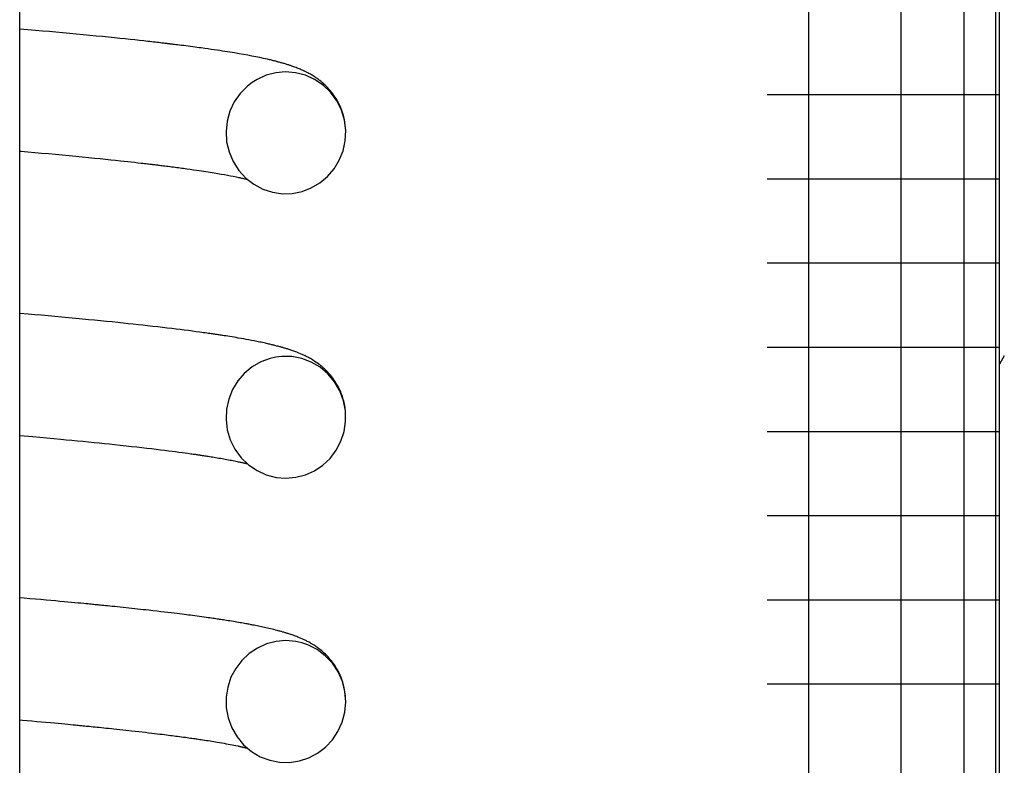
# Model space of a CAD drawing. Extents: x 1529 to 4201, y -422 to 622.
# Tile 103 of 256: x 1997.539 to 1998.186, y 491.107 to 491.597. Entities that reach past the tile are written whole.
import ezdxf

# ---------------------------------------------------------------- set-up
doc = ezdxf.new("R2010")
doc.units = 0
doc.header["$MEASUREMENT"] = 0
doc.layers.add('SPILL-BUCKET', color=1, linetype='CONTINUOUS')

msp = doc.modelspace()

# ---------------------------------------------------------------- linework, layer by layer
at = {"layer": 'SPILL-BUCKET', "color": 7, "linetype": 'Continuous'}
for p, q in [((1998.18263, 490.38561), (1998.18263, 492.65489)), ((1998.18, 492.44825), (1998.18, 490.54125)), ((1998.0571, 492.43063), (1998.0571, 490.54125)), ((1998.11782, 492.43063), (1998.11782, 490.54125)), ((1998.15911, 492.43148), (1998.15911, 490.54125)), ((1997.53857, 490.12048), (1997.53857, 491.63095)), ((1997.54903, 491.59008), (1997.53856, 491.59099)), ((1997.55349, 491.58969), (1997.54903, 491.59008)), ((1997.5579, 491.58929), (1997.55349, 491.58969)), ((1997.56239, 491.58889), (1997.5579, 491.58929)), ((1997.56682, 491.58849), (1997.56239, 491.58889)), ((1997.57132, 491.58807), (1997.56682, 491.58849)), ((1997.57576, 491.58765), (1997.57132, 491.58807)), ((1997.58022, 491.58723), (1997.57576, 491.58765)), ((1997.58462, 491.58681), (1997.58022, 491.58723)), ((1997.58886, 491.5864), (1997.58462, 491.58681)), ((1997.59305, 491.58599), (1997.58886, 491.5864)), ((1997.59694, 491.5856), (1997.59305, 491.58599)), ((1997.60077, 491.58521), (1997.59694, 491.5856)), ((1997.60433, 491.58484), (1997.60077, 491.58521)), ((1997.60784, 491.58448), (1997.60433, 491.58484)), ((1997.61108, 491.58413), (1997.60784, 491.58448)), ((1997.61428, 491.58379), (1997.61108, 491.58413)), ((1997.61722, 491.58347), (1997.61428, 491.58379)), ((1997.62012, 491.58316), (1997.61722, 491.58347)), ((1997.62147, 491.58301), (1997.62012, 491.58316)), ((1997.6228, 491.58286), (1997.62147, 491.58301)), ((1997.62408, 491.58271), (1997.6228, 491.58286)), ((1997.62534, 491.58257), (1997.62408, 491.58271)), ((1997.62655, 491.58243), (1997.62534, 491.58257)), ((1997.62776, 491.5823), (1997.62655, 491.58243)), ((1997.62889, 491.58217), (1997.62776, 491.5823)), ((1997.63002, 491.58204), (1997.62889, 491.58217)), ((1997.631, 491.58192), (1997.63002, 491.58204)), ((1997.63197, 491.58181), (1997.631, 491.58192)), ((1997.63278, 491.58171), (1997.63197, 491.58181)), ((1997.63358, 491.58162), (1997.63278, 491.58171)), ((1997.63422, 491.58154), (1997.63358, 491.58162)), ((1997.63485, 491.58147), (1997.63422, 491.58154)), ((1997.63518, 491.58143), (1997.63485, 491.58147)), ((1997.63551, 491.58139), (1997.63518, 491.58143)), ((1997.63582, 491.58135), (1997.63551, 491.58139)), ((1997.63613, 491.58132), (1997.63582, 491.58135)), ((1997.63657, 491.58126), (1997.63613, 491.58132)), ((1997.637, 491.58121), (1997.63657, 491.58126)), ((1997.63756, 491.58115), (1997.637, 491.58121)), ((1997.63813, 491.58108), (1997.63756, 491.58115)), ((1997.63881, 491.58099), (1997.63813, 491.58108)), ((1997.6395, 491.58091), (1997.63881, 491.58099)), ((1997.64031, 491.58081), (1997.6395, 491.58091)), ((1997.64112, 491.58071), (1997.64031, 491.58081)), ((1997.64232, 491.58056), (1997.64112, 491.58071)), ((1997.64352, 491.58042), (1997.64232, 491.58056)), ((1997.64491, 491.58024), (1997.64352, 491.58042)), ((1997.64628, 491.58007), (1997.64491, 491.58024)), ((1997.64783, 491.57987), (1997.64628, 491.58007)), ((1997.64935, 491.57967), (1997.64783, 491.57987)), ((1997.65086, 491.57948), (1997.64935, 491.57967)), ((1997.65235, 491.57928), (1997.65086, 491.57948)), ((1997.65378, 491.57909), (1997.65235, 491.57928)), ((1997.65519, 491.57891), (1997.65378, 491.57909)), ((1997.65655, 491.57872), (1997.65519, 491.57891)), ((1997.65789, 491.57854), (1997.65655, 491.57872)), ((1997.66015, 491.57823), (1997.65789, 491.57854)), ((1997.66237, 491.57792), (1997.66015, 491.57823)), ((1997.66441, 491.57762), (1997.66237, 491.57792)), ((1997.66642, 491.57733), (1997.66441, 491.57762)), ((1997.66827, 491.57706), (1997.66642, 491.57733)), ((1997.67008, 491.57679), (1997.66827, 491.57706)), ((1997.67177, 491.57653), (1997.67008, 491.57679)), ((1997.67343, 491.57627), (1997.67177, 491.57653)), ((1997.67506, 491.57602), (1997.67343, 491.57627)), ((1997.67668, 491.57576), (1997.67506, 491.57602)), ((1997.67827, 491.5755), (1997.67668, 491.57576)), ((1997.67984, 491.57524), (1997.67827, 491.5755)), ((1997.68278, 491.57474), (1997.67984, 491.57524)), ((1997.68564, 491.57424), (1997.68278, 491.57474)), ((1997.68841, 491.57374), (1997.68564, 491.57424)), ((1997.69112, 491.57323), (1997.68841, 491.57374)), ((1997.69376, 491.57271), (1997.69112, 491.57323)), ((1997.69633, 491.57219), (1997.69376, 491.57271)), ((1997.6989, 491.57164), (1997.69633, 491.57219)), ((1997.7014, 491.57109), (1997.6989, 491.57164)), ((1997.70205, 491.57094), (1997.7014, 491.57109)), ((1997.70269, 491.57079), (1997.70205, 491.57094)), ((1997.70334, 491.57064), (1997.70269, 491.57079)), ((1997.70398, 491.57049), (1997.70334, 491.57064)), ((1997.70461, 491.57034), (1997.70398, 491.57049)), ((1997.70524, 491.57018), (1997.70461, 491.57034)), ((1997.7058, 491.57004), (1997.70524, 491.57018)), ((1997.70637, 491.5699), (1997.7058, 491.57004)), ((1997.70687, 491.56977), (1997.70637, 491.5699)), ((1997.70737, 491.56964), (1997.70687, 491.56977)), ((1997.70784, 491.56952), (1997.70737, 491.56964)), ((1997.7083, 491.5694), (1997.70784, 491.56952)), ((1997.70875, 491.56928), (1997.7083, 491.5694)), ((1997.70919, 491.56916), (1997.70875, 491.56928)), ((1997.70971, 491.56902), (1997.70919, 491.56916)), ((1997.71022, 491.56888), (1997.70971, 491.56902)), ((1997.71079, 491.56872), (1997.71022, 491.56888)), ((1997.71136, 491.56856), (1997.71079, 491.56872)), ((1997.71193, 491.56839), (1997.71136, 491.56856)), ((1997.71249, 491.56823), (1997.71193, 491.56839)), ((1997.71311, 491.56804), (1997.71249, 491.56823)), ((1997.71372, 491.56786), (1997.71311, 491.56804)), ((1997.71422, 491.5677), (1997.71372, 491.56786)), ((1997.71472, 491.56755), (1997.71422, 491.5677)), ((1997.71517, 491.5674), (1997.71472, 491.56755)), ((1997.71562, 491.56726), (1997.71517, 491.5674)), ((1997.71614, 491.56709), (1997.71562, 491.56726)), ((1997.71665, 491.56692), (1997.71614, 491.56709)), ((1997.71734, 491.56668), (1997.71665, 491.56692)), ((1997.71803, 491.56644), (1997.71734, 491.56668)), ((1997.71876, 491.56618), (1997.71803, 491.56644)), ((1997.7195, 491.56591), (1997.71876, 491.56618)), ((1997.72021, 491.56564), (1997.7195, 491.56591)), ((1997.72091, 491.56537), (1997.72021, 491.56564)), ((1997.72159, 491.5651), (1997.72091, 491.56537)), ((1997.72227, 491.56482), (1997.72159, 491.5651)), ((1997.72293, 491.56455), (1997.72227, 491.56482)), ((1997.7236, 491.56426), (1997.72293, 491.56455)), ((1997.6946, 491.5579), (1997.6913, 491.55584)), ((1997.70053, 491.56059), (1997.6946, 491.5579)), ((1997.70682, 491.56225), (1997.70053, 491.56059)), ((1997.71335, 491.56283), (1997.70682, 491.56225)), ((1997.71988, 491.56231), (1997.71335, 491.56283)), ((1997.72632, 491.56065), (1997.71988, 491.56231)), ((1997.72426, 491.56397), (1997.7236, 491.56426)), ((1997.72493, 491.56366), (1997.72426, 491.56397)), ((1997.72526, 491.56351), (1997.72493, 491.56366)), ((1997.72558, 491.56336), (1997.72526, 491.56351)), ((1997.72591, 491.5632), (1997.72558, 491.56336)), ((1997.72625, 491.56304), (1997.72591, 491.5632)), ((1997.72664, 491.56284), (1997.72625, 491.56304)), ((1997.73239, 491.55792), (1997.72632, 491.56065)), ((1997.72704, 491.56264), (1997.72664, 491.56284)), ((1997.72751, 491.56241), (1997.72704, 491.56264)), ((1997.72798, 491.56216), (1997.72751, 491.56241)), ((1997.72852, 491.56187), (1997.72798, 491.56216)), ((1997.72906, 491.56157), (1997.72852, 491.56187)), ((1997.72965, 491.56124), (1997.72906, 491.56157)), ((1997.73025, 491.5609), (1997.72965, 491.56124)), ((1997.73081, 491.56056), (1997.73025, 491.5609)), ((1997.73137, 491.56022), (1997.73081, 491.56056)), ((1997.73201, 491.55981), (1997.73137, 491.56022)), ((1997.73267, 491.55939), (1997.73201, 491.55981)), ((1997.738, 491.55412), (1997.73239, 491.55792)), ((1997.73324, 491.559), (1997.73267, 491.55939)), ((1997.73382, 491.5586), (1997.73324, 491.559)), ((1997.73435, 491.55822), (1997.73382, 491.5586)), ((1997.73489, 491.55783), (1997.73435, 491.55822)), ((1997.73538, 491.55746), (1997.73489, 491.55783)), ((1997.68822, 491.55346), (1997.68348, 491.54865)), ((1997.6913, 491.55584), (1997.68822, 491.55346)), ((1997.73588, 491.55707), (1997.73538, 491.55746)), ((1997.73639, 491.55667), (1997.73588, 491.55707)), ((1997.73691, 491.55625), (1997.73639, 491.55667)), ((1997.73744, 491.5558), (1997.73691, 491.55625)), ((1997.73798, 491.55533), (1997.73744, 491.5558)), ((1997.73856, 491.55481), (1997.73798, 491.55533)), ((1997.74288, 491.54943), (1997.738, 491.55412)), ((1997.73915, 491.55426), (1997.73856, 491.55481)), ((1997.74002, 491.55343), (1997.73915, 491.55426)), ((1997.74088, 491.55254), (1997.74002, 491.55343)), ((1997.74181, 491.55154), (1997.74088, 491.55254)), ((1997.74272, 491.55049), (1997.74181, 491.55154)), ((1997.68348, 491.54865), (1997.67962, 491.54311)), ((1997.74356, 491.54946), (1997.74272, 491.55049)), ((1997.74694, 491.54389), (1997.74288, 491.54943)), ((1997.74437, 491.54839), (1997.74356, 491.54946)), ((1997.74512, 491.54735), (1997.74437, 491.54839)), ((1997.74585, 491.54628), (1997.74512, 491.54735)), ((1997.74651, 491.54524), (1997.74585, 491.54628)), ((1997.74715, 491.54417), (1997.74651, 491.54524)), ((1998.02993, 491.54793), (1998.08386, 491.54793)), ((1998.08386, 491.54793), (1998.12661, 491.54793)), ((1998.12661, 491.54793), (1998.15758, 491.54793)), ((1998.15758, 491.54793), (1998.17634, 491.54793)), ((1998.17634, 491.54793), (1998.18263, 491.54793)), ((1997.67962, 491.54311), (1997.67674, 491.53701)), ((1997.75, 491.53776), (1997.74694, 491.54389)), ((1997.74772, 491.54313), (1997.74715, 491.54417)), ((1997.74829, 491.54205), (1997.74772, 491.54313)), ((1997.74882, 491.54095), (1997.74829, 491.54205)), ((1997.74934, 491.53979), (1997.74882, 491.54095)), ((1997.74983, 491.53861), (1997.74934, 491.53979)), ((1997.75031, 491.53737), (1997.74983, 491.53861)), ((1997.67674, 491.53701), (1997.67491, 491.53052)), ((1997.75197, 491.53119), (1997.75, 491.53776)), ((1997.75075, 491.53607), (1997.75031, 491.53737)), ((1997.75116, 491.53473), (1997.75075, 491.53607)), ((1997.75159, 491.53317), (1997.75116, 491.53473)), ((1997.75195, 491.53157), (1997.75159, 491.53317)), ((1997.67491, 491.53052), (1997.67418, 491.52373)), ((1997.75229, 491.52973), (1997.75195, 491.53157)), ((1997.75282, 491.52437), (1997.75197, 491.53119)), ((1997.75255, 491.52786), (1997.75229, 491.52973)), ((1997.7527, 491.52632), (1997.75255, 491.52786)), ((1997.67418, 491.52373), (1997.67459, 491.51691)), ((1997.75252, 491.51758), (1997.75282, 491.52437)), ((1997.67459, 491.51691), (1997.67615, 491.51022)), ((1997.7511, 491.51094), (1997.75252, 491.51758)), ((1997.75177, 491.5135), (1997.75182, 491.51372)), ((1997.53856, 491.51075), (1997.53942, 491.51068)), ((1997.53942, 491.51068), (1997.54394, 491.51028)), ((1997.54394, 491.51028), (1997.54841, 491.50988)), ((1997.54841, 491.50988), (1997.55295, 491.50948)), ((1997.55295, 491.50948), (1997.55744, 491.50907)), ((1997.55744, 491.50907), (1997.56199, 491.50865)), ((1997.56199, 491.50865), (1997.56647, 491.50824)), ((1997.56647, 491.50824), (1997.57101, 491.50781)), ((1997.57101, 491.50781), (1997.57548, 491.50738)), ((1997.57548, 491.50738), (1997.57967, 491.50698)), ((1997.57967, 491.50698), (1997.5838, 491.50657)), ((1997.5838, 491.50657), (1997.58764, 491.50619)), ((1997.58764, 491.50619), (1997.59143, 491.50581)), ((1997.67615, 491.51022), (1997.67881, 491.50387)), ((1997.74863, 491.50473), (1997.7511, 491.51094)), ((1997.59143, 491.50581), (1997.59494, 491.50545)), ((1997.59494, 491.50545), (1997.5984, 491.50509)), ((1997.5984, 491.50509), (1997.60159, 491.50475)), ((1997.60159, 491.50475), (1997.60475, 491.50442)), ((1997.60475, 491.50442), (1997.60722, 491.50415)), ((1997.60722, 491.50415), (1997.60966, 491.50389)), ((1997.60966, 491.50389), (1997.61193, 491.50364)), ((1997.61193, 491.50364), (1997.61417, 491.50339)), ((1997.61417, 491.50339), (1997.61625, 491.50315)), ((1997.61625, 491.50315), (1997.6183, 491.50292)), ((1997.6183, 491.50292), (1997.61942, 491.50279)), ((1997.61942, 491.50279), (1997.62054, 491.50266)), ((1997.62054, 491.50266), (1997.62153, 491.50255)), ((1997.62153, 491.50255), (1997.62251, 491.50244)), ((1997.62251, 491.50244), (1997.62332, 491.50234)), ((1997.62332, 491.50234), (1997.62412, 491.50224)), ((1997.62412, 491.50224), (1997.62477, 491.50217)), ((1997.62477, 491.50217), (1997.62541, 491.50209)), ((1997.62541, 491.50209), (1997.62574, 491.50205)), ((1997.62574, 491.50205), (1997.62607, 491.50201)), ((1997.62607, 491.50201), (1997.62636, 491.50198)), ((1997.62636, 491.50198), (1997.62665, 491.50195)), ((1997.62665, 491.50195), (1997.62705, 491.5019)), ((1997.62705, 491.5019), (1997.62744, 491.50185)), ((1997.62744, 491.50185), (1997.62796, 491.50179)), ((1997.62796, 491.50179), (1997.62848, 491.50173)), ((1997.62848, 491.50173), (1997.62912, 491.50165)), ((1997.62912, 491.50165), (1997.62976, 491.50157)), ((1997.62976, 491.50157), (1997.63051, 491.50148)), ((1997.63051, 491.50148), (1997.63127, 491.50139)), ((1997.63127, 491.50139), (1997.63214, 491.50128)), ((1997.63214, 491.50128), (1997.63301, 491.50117)), ((1997.63301, 491.50117), (1997.63402, 491.50105)), ((1997.63402, 491.50105), (1997.63502, 491.50092)), ((1997.63502, 491.50092), (1997.63614, 491.50078)), ((1997.63614, 491.50078), (1997.63725, 491.50064)), ((1997.63725, 491.50064), (1997.63844, 491.50049)), ((1997.63844, 491.50049), (1997.63962, 491.50033)), ((1997.63962, 491.50033), (1997.64076, 491.50019)), ((1997.64076, 491.50019), (1997.6419, 491.50004)), ((1997.6419, 491.50004), (1997.643, 491.49989)), ((1997.643, 491.49989), (1997.64408, 491.49975)), ((1997.64408, 491.49975), (1997.64513, 491.49961)), ((1997.64513, 491.49961), (1997.64617, 491.49947)), ((1997.67881, 491.50387), (1997.68249, 491.49811)), ((1997.74518, 491.499), (1997.74863, 491.50473)), ((1997.64617, 491.49947), (1997.64846, 491.49915)), ((1997.64846, 491.49915), (1997.65071, 491.49884)), ((1997.65071, 491.49884), (1997.65276, 491.49855)), ((1997.65276, 491.49855), (1997.65477, 491.49826)), ((1997.65477, 491.49826), (1997.65641, 491.49802)), ((1997.65641, 491.49802), (1997.65801, 491.49778)), ((1997.65801, 491.49778), (1997.65949, 491.49756)), ((1997.65949, 491.49756), (1997.66094, 491.49733)), ((1997.66094, 491.49733), (1997.66235, 491.49711)), ((1997.66235, 491.49711), (1997.66373, 491.49689)), ((1997.66373, 491.49689), (1997.66509, 491.49667)), ((1997.66509, 491.49667), (1997.66643, 491.49646)), ((1997.66643, 491.49646), (1997.66875, 491.49607)), ((1997.66875, 491.49607), (1997.67098, 491.49568)), ((1997.67098, 491.49568), (1997.67312, 491.4953)), ((1997.67312, 491.4953), (1997.67516, 491.49493)), ((1997.67516, 491.49493), (1997.67712, 491.49456)), ((1997.67712, 491.49456), (1997.67897, 491.49419)), ((1997.67897, 491.49419), (1997.68077, 491.49382)), ((1997.68077, 491.49382), (1997.68246, 491.49346)), ((1997.68246, 491.49346), (1997.68314, 491.49331)), ((1997.68249, 491.49811), (1997.6871, 491.49305)), ((1997.68314, 491.49331), (1997.68379, 491.49317)), ((1997.68379, 491.49317), (1997.68444, 491.49302)), ((1997.73585, 491.48979), (1997.74089, 491.49401)), ((1997.74089, 491.49401), (1997.74518, 491.499)), ((1997.68444, 491.49302), (1997.68506, 491.49288)), ((1997.68506, 491.49288), (1997.68568, 491.49273)), ((1997.68568, 491.49273), (1997.68627, 491.49259)), ((1997.68627, 491.49259), (1997.6868, 491.49246)), ((1997.6868, 491.49246), (1997.68732, 491.49233)), ((1997.6871, 491.49305), (1997.69243, 491.48893)), ((1997.68732, 491.49233), (1997.68774, 491.49223)), ((1997.68774, 491.49223), (1997.68814, 491.49212)), ((1997.68814, 491.49212), (1997.68823, 491.4921)), ((1997.69243, 491.48893), (1997.69837, 491.48577)), ((1997.73023, 491.4865), (1997.73585, 491.48979)), ((1998.02993, 491.49258), (1998.08386, 491.49258)), ((1998.08386, 491.49258), (1998.12661, 491.49258)), ((1998.12661, 491.49258), (1998.15758, 491.49258)), ((1998.15758, 491.49258), (1998.17634, 491.49258)), ((1998.17634, 491.49258), (1998.18263, 491.49258)), ((1997.69837, 491.48577), (1997.70466, 491.48372)), ((1997.70466, 491.48372), (1997.7112, 491.48276)), ((1997.7112, 491.48276), (1997.71773, 491.48293)), ((1997.71773, 491.48293), (1997.72413, 491.48419)), ((1997.72413, 491.48419), (1997.73023, 491.4865)), ((1998.02993, 491.43723), (1998.08386, 491.43723)), ((1998.08386, 491.43723), (1998.12661, 491.43723)), ((1998.12661, 491.43723), (1998.15758, 491.43723)), ((1998.15758, 491.43723), (1998.17634, 491.43723)), ((1998.17634, 491.43723), (1998.18263, 491.43723)), ((1997.5442, 491.40357), (1997.53857, 491.40406)), ((1997.54854, 491.40319), (1997.5442, 491.40357)), ((1997.55284, 491.40281), (1997.54854, 491.40319)), ((1997.55729, 491.40241), (1997.55284, 491.40281)), ((1997.5617, 491.40202), (1997.55729, 491.40241)), ((1997.56624, 491.4016), (1997.5617, 491.40202)), ((1997.57073, 491.40119), (1997.56624, 491.4016)), ((1997.57535, 491.40076), (1997.57073, 491.40119)), ((1997.57992, 491.40033), (1997.57535, 491.40076)), ((1997.58388, 491.39995), (1997.57992, 491.40033)), ((1997.5878, 491.39957), (1997.58388, 491.39995)), ((1997.59172, 491.39918), (1997.5878, 491.39957)), ((1997.5956, 491.3988), (1997.59172, 491.39918)), ((1997.59931, 491.39842), (1997.5956, 491.3988)), ((1997.60297, 491.39805), (1997.59931, 491.39842)), ((1997.60646, 491.39769), (1997.60297, 491.39805)), ((1997.60991, 491.39732), (1997.60646, 491.39769)), ((1997.6132, 491.39697), (1997.60991, 491.39732)), ((1997.61644, 491.39662), (1997.6132, 491.39697)), ((1997.61953, 491.39629), (1997.61644, 491.39662)), ((1997.62258, 491.39595), (1997.61953, 491.39629)), ((1997.62598, 491.39556), (1997.62258, 491.39595)), ((1997.62933, 491.39518), (1997.62598, 491.39556)), ((1997.63248, 491.39481), (1997.62933, 491.39518)), ((1997.63559, 491.39445), (1997.63248, 491.39481)), ((1997.6385, 491.3941), (1997.63559, 491.39445)), ((1997.64137, 491.39375), (1997.6385, 491.3941)), ((1997.64406, 491.39341), (1997.64137, 491.39375)), ((1997.6467, 491.39308), (1997.64406, 491.39341)), ((1997.64945, 491.39273), (1997.6467, 491.39308)), ((1997.65216, 491.39237), (1997.64945, 491.39273)), ((1997.65462, 491.39205), (1997.65216, 491.39237)), ((1997.65705, 491.39172), (1997.65462, 491.39205)), ((1997.6582, 491.39156), (1997.65705, 491.39172)), ((1997.65935, 491.3914), (1997.6582, 491.39156)), ((1997.66043, 491.39125), (1997.65935, 491.3914)), ((1997.66151, 491.3911), (1997.66043, 491.39125)), ((1997.66253, 491.39096), (1997.66151, 491.3911)), ((1997.66354, 491.39081), (1997.66253, 491.39096)), ((1997.66443, 491.39068), (1997.66354, 491.39081)), ((1997.66531, 491.39056), (1997.66443, 491.39068)), ((1997.66604, 491.39045), (1997.66531, 491.39056)), ((1997.66675, 491.39035), (1997.66604, 491.39045)), ((1997.66725, 491.39027), (1997.66675, 491.39035)), ((1997.66775, 491.3902), (1997.66725, 491.39027)), ((1997.66834, 491.39011), (1997.66775, 491.3902)), ((1997.66894, 491.39002), (1997.66834, 491.39011)), ((1997.66963, 491.38992), (1997.66894, 491.39002)), ((1997.67032, 491.38982), (1997.66963, 491.38992)), ((1997.67111, 491.3897), (1997.67032, 491.38982)), ((1997.6719, 491.38958), (1997.67111, 491.3897)), ((1997.67305, 491.3894), (1997.6719, 491.38958)), ((1997.67418, 491.38922), (1997.67305, 491.3894)), ((1997.67547, 491.38902), (1997.67418, 491.38922)), ((1997.67674, 491.38881), (1997.67547, 491.38902)), ((1997.67813, 491.38859), (1997.67674, 491.38881)), ((1997.67951, 491.38836), (1997.67813, 491.38859)), ((1997.68088, 491.38813), (1997.67951, 491.38836)), ((1997.68224, 491.3879), (1997.68088, 491.38813)), ((1997.68403, 491.38759), (1997.68224, 491.3879)), ((1997.68579, 491.38728), (1997.68403, 491.38759)), ((1997.68752, 491.38697), (1997.68579, 491.38728)), ((1997.68922, 491.38665), (1997.68752, 491.38697)), ((1997.6909, 491.38634), (1997.68922, 491.38665)), ((1997.69256, 491.38602), (1997.6909, 491.38634)), ((1997.69349, 491.38583), (1997.69256, 491.38602)), ((1997.69441, 491.38565), (1997.69349, 491.38583)), ((1997.69536, 491.38546), (1997.69441, 491.38565)), ((1997.69631, 491.38526), (1997.69536, 491.38546)), ((1997.69728, 491.38506), (1997.69631, 491.38526)), ((1997.69825, 491.38485), (1997.69728, 491.38506)), ((1997.69916, 491.38465), (1997.69825, 491.38485)), ((1997.70006, 491.38446), (1997.69916, 491.38465)), ((1997.70085, 491.38428), (1997.70006, 491.38446)), ((1997.70163, 491.3841), (1997.70085, 491.38428)), ((1997.70231, 491.38394), (1997.70163, 491.3841)), ((1997.70298, 491.38379), (1997.70231, 491.38394)), ((1997.70357, 491.38365), (1997.70298, 491.38379)), ((1997.70415, 491.38351), (1997.70357, 491.38365)), ((1997.70467, 491.38338), (1997.70415, 491.38351)), ((1997.7052, 491.38325), (1997.70467, 491.38338)), ((1997.70578, 491.38311), (1997.7052, 491.38325)), ((1997.70636, 491.38297), (1997.70578, 491.38311)), ((1997.70699, 491.38281), (1997.70636, 491.38297)), ((1997.70762, 491.38264), (1997.70699, 491.38281)), ((1997.70826, 491.38248), (1997.70762, 491.38264)), ((1997.70889, 491.38231), (1997.70826, 491.38248)), ((1997.70945, 491.38215), (1997.70889, 491.38231)), ((1997.71, 491.382), (1997.70945, 491.38215)), ((1997.71043, 491.38189), (1997.71, 491.382)), ((1997.71086, 491.38176), (1997.71043, 491.38189)), ((1997.71123, 491.38166), (1997.71086, 491.38176)), ((1997.71161, 491.38155), (1997.71123, 491.38166)), ((1997.71202, 491.38143), (1997.71161, 491.38155)), ((1997.71244, 491.38131), (1997.71202, 491.38143)), ((1997.71292, 491.38116), (1997.71244, 491.38131)), ((1997.7134, 491.38102), (1997.71292, 491.38116)), ((1997.71394, 491.38085), (1997.7134, 491.38102)), ((1997.71448, 491.38068), (1997.71394, 491.38085)), ((1997.71508, 491.3805), (1997.71448, 491.38068)), ((1997.71567, 491.3803), (1997.71508, 491.3805)), ((1997.71626, 491.38011), (1997.71567, 491.3803)), ((1997.71686, 491.37991), (1997.71626, 491.38011)), ((1997.71817, 491.37946), (1997.71686, 491.37991)), ((1997.71948, 491.37898), (1997.71817, 491.37946)), ((1997.7207, 491.37852), (1997.71948, 491.37898)), ((1997.72194, 491.37803), (1997.7207, 491.37852)), ((1997.72307, 491.37755), (1997.72194, 491.37803)), ((1997.72422, 491.37705), (1997.72307, 491.37755)), ((1997.72474, 491.37681), (1997.72422, 491.37705)), ((1997.72527, 491.37657), (1997.72474, 491.37681)), ((1998.02993, 491.38188), (1998.08386, 491.38188)), ((1998.08386, 491.38188), (1998.12661, 491.38188)), ((1998.12661, 491.38188), (1998.15758, 491.38188)), ((1998.15758, 491.38188), (1998.17634, 491.38188)), ((1998.17634, 491.38188), (1998.18263, 491.38188)), ((1997.69698, 491.37219), (1997.69126, 491.36888)), ((1997.70316, 491.37449), (1997.69698, 491.37219)), ((1997.70701, 491.37535), (1997.70316, 491.37449)), ((1997.71093, 491.37582), (1997.70701, 491.37535)), ((1997.71751, 491.37569), (1997.71093, 491.37582)), ((1997.72397, 491.37446), (1997.71751, 491.37569)), ((1997.73024, 491.3721), (1997.72397, 491.37446)), ((1997.72578, 491.37633), (1997.72527, 491.37657)), ((1997.7263, 491.37608), (1997.72578, 491.37633)), ((1997.7268, 491.37583), (1997.7263, 491.37608)), ((1997.72731, 491.37557), (1997.7268, 491.37583)), ((1997.72785, 491.37529), (1997.72731, 491.37557)), ((1997.7284, 491.375), (1997.72785, 491.37529)), ((1997.72901, 491.37467), (1997.7284, 491.375)), ((1997.72963, 491.37432), (1997.72901, 491.37467)), ((1997.73032, 491.37392), (1997.72963, 491.37432)), ((1997.73601, 491.3687), (1997.73024, 491.3721)), ((1997.73103, 491.3735), (1997.73032, 491.37392)), ((1997.73192, 491.37294), (1997.73103, 491.3735)), ((1997.73283, 491.37234), (1997.73192, 491.37294)), ((1997.73385, 491.37164), (1997.73283, 491.37234)), ((1997.73487, 491.37091), (1997.73385, 491.37164)), ((1997.73548, 491.37045), (1997.73487, 491.37091)), ((1997.73609, 491.36997), (1997.73548, 491.37045)), ((1998.18572, 491.37615), (1998.18263, 491.37079)), ((1997.68619, 491.36466), (1997.68188, 491.35966)), ((1997.69126, 491.36888), (1997.68619, 491.36466)), ((1997.74119, 491.3643), (1997.73601, 491.3687)), ((1997.73659, 491.36957), (1997.73609, 491.36997)), ((1997.7371, 491.36915), (1997.73659, 491.36957)), ((1997.73752, 491.3688), (1997.7371, 491.36915)), ((1997.73793, 491.36844), (1997.73752, 491.3688)), ((1997.73832, 491.3681), (1997.73793, 491.36844)), ((1997.7387, 491.36775), (1997.73832, 491.3681)), ((1997.73976, 491.36675), (1997.7387, 491.36775)), ((1997.74081, 491.36569), (1997.73976, 491.36675)), ((1997.74183, 491.36458), (1997.74081, 491.36569)), ((1997.74556, 491.35908), (1997.74119, 491.3643)), ((1997.74282, 491.36343), (1997.74183, 491.36458)), ((1997.68188, 491.35966), (1997.67843, 491.35395)), ((1997.74362, 491.36245), (1997.74282, 491.36343)), ((1997.74439, 491.36144), (1997.74362, 491.36245)), ((1997.74511, 491.36043), (1997.74439, 491.36144)), ((1997.74583, 491.35937), (1997.74511, 491.36043)), ((1997.74899, 491.35313), (1997.74556, 491.35908)), ((1997.74665, 491.35808), (1997.74583, 491.35937)), ((1997.74745, 491.3567), (1997.74665, 491.35808)), ((1997.67843, 491.35395), (1997.67595, 491.34775)), ((1997.74831, 491.35507), (1997.74745, 491.3567)), ((1997.74912, 491.35337), (1997.74831, 491.35507)), ((1997.75138, 491.34669), (1997.74899, 491.35313)), ((1997.74953, 491.35243), (1997.74912, 491.35337)), ((1997.74992, 491.35146), (1997.74953, 491.35243)), ((1997.75028, 491.3505), (1997.74992, 491.35146)), ((1997.67595, 491.34775), (1997.67451, 491.3411)), ((1997.75063, 491.34951), (1997.75028, 491.3505)), ((1997.75094, 491.34854), (1997.75063, 491.34951)), ((1997.75124, 491.34754), (1997.75094, 491.34854)), ((1997.75152, 491.34649), (1997.75124, 491.34754)), ((1997.75264, 491.33996), (1997.75138, 491.34669)), ((1997.75178, 491.34543), (1997.75152, 491.34649)), ((1997.75199, 491.34442), (1997.75178, 491.34543)), ((1997.75219, 491.3434), (1997.75199, 491.34442)), ((1997.67451, 491.3411), (1997.6742, 491.33431)), ((1997.75238, 491.34223), (1997.75219, 491.3434)), ((1997.75254, 491.34105), (1997.75238, 491.34223)), ((1997.75264, 491.34014), (1997.75254, 491.34105)), ((1997.75276, 491.33311), (1997.75264, 491.33996)), ((1997.6742, 491.33431), (1997.67503, 491.32749)), ((1997.75175, 491.32642), (1997.75276, 491.33311)), ((1997.67503, 491.32749), (1997.67699, 491.32091)), ((1997.74964, 491.31999), (1997.75175, 491.32642)), ((1997.75125, 491.32458), (1997.75138, 491.32509)), ((1998.02993, 491.32653), (1998.08386, 491.32653)), ((1998.08386, 491.32653), (1998.12661, 491.32653)), ((1998.12661, 491.32653), (1998.15758, 491.32653)), ((1998.15758, 491.32653), (1998.17634, 491.32653)), ((1998.17634, 491.32653), (1998.18263, 491.32653)), ((1997.53855, 491.32382), (1997.54729, 491.32305)), ((1997.54729, 491.32305), (1997.55183, 491.32264)), ((1997.55183, 491.32264), (1997.55631, 491.32224)), ((1997.55631, 491.32224), (1997.56093, 491.32181)), ((1997.56093, 491.32181), (1997.56549, 491.32139)), ((1997.56549, 491.32139), (1997.56916, 491.32105)), ((1997.56916, 491.32105), (1997.57279, 491.32071)), ((1997.57279, 491.32071), (1997.5765, 491.32035)), ((1997.5765, 491.32035), (1997.58016, 491.31999)), ((1997.58016, 491.31999), (1997.58382, 491.31964)), ((1997.58382, 491.31964), (1997.58743, 491.31928)), ((1997.58743, 491.31928), (1997.59089, 491.31893)), ((1997.59089, 491.31893), (1997.59431, 491.31858)), ((1997.59431, 491.31858), (1997.59757, 491.31824)), ((1997.67699, 491.32091), (1997.68004, 491.31476)), ((1997.74656, 491.3141), (1997.74964, 491.31999)), ((1997.751, 491.32369), (1997.75112, 491.32411)), ((1997.75112, 491.32411), (1997.75125, 491.32458)), ((1997.59757, 491.31824), (1997.60079, 491.3179)), ((1997.60079, 491.3179), (1997.60468, 491.31749)), ((1997.60468, 491.31749), (1997.60849, 491.31708)), ((1997.60849, 491.31708), (1997.61208, 491.31668)), ((1997.61208, 491.31668), (1997.61561, 491.31629)), ((1997.61561, 491.31629), (1997.61892, 491.31592)), ((1997.61892, 491.31592), (1997.62218, 491.31554)), ((1997.62218, 491.31554), (1997.62522, 491.31518)), ((1997.62522, 491.31518), (1997.62821, 491.31482)), ((1997.62821, 491.31482), (1997.63101, 491.31448)), ((1997.63101, 491.31448), (1997.63375, 491.31415)), ((1997.63375, 491.31415), (1997.63626, 491.31383)), ((1997.63626, 491.31383), (1997.63873, 491.31352)), ((1997.63873, 491.31352), (1997.64101, 491.31322)), ((1997.64101, 491.31322), (1997.64324, 491.31293)), ((1997.64324, 491.31293), (1997.64529, 491.31265)), ((1997.64529, 491.31265), (1997.64731, 491.31238)), ((1997.64731, 491.31238), (1997.64915, 491.31213)), ((1997.64915, 491.31213), (1997.65095, 491.31187)), ((1997.68004, 491.31476), (1997.68409, 491.30922)), ((1997.74255, 491.3088), (1997.74656, 491.3141)), ((1997.65095, 491.31187), (1997.65175, 491.31176)), ((1997.65175, 491.31176), (1997.65254, 491.31165)), ((1997.65254, 491.31165), (1997.65324, 491.31155)), ((1997.65324, 491.31155), (1997.65393, 491.31145)), ((1997.65393, 491.31145), (1997.65452, 491.31136)), ((1997.65452, 491.31136), (1997.6551, 491.31128)), ((1997.6551, 491.31128), (1997.6556, 491.3112)), ((1997.6556, 491.3112), (1997.6561, 491.31113)), ((1997.6561, 491.31113), (1997.65667, 491.31105)), ((1997.65667, 491.31105), (1997.65724, 491.31096)), ((1997.65724, 491.31096), (1997.65791, 491.31086)), ((1997.65791, 491.31086), (1997.65858, 491.31076)), ((1997.65858, 491.31076), (1997.65931, 491.31065)), ((1997.65931, 491.31065), (1997.66003, 491.31054)), ((1997.66003, 491.31054), (1997.66084, 491.31041)), ((1997.66084, 491.31041), (1997.66164, 491.31029)), ((1997.66164, 491.31029), (1997.66253, 491.31015)), ((1997.66253, 491.31015), (1997.6634, 491.31001)), ((1997.6634, 491.31001), (1997.66436, 491.30986)), ((1997.66436, 491.30986), (1997.66531, 491.3097)), ((1997.66531, 491.3097), (1997.66629, 491.30954)), ((1997.66629, 491.30954), (1997.66726, 491.30938)), ((1997.66726, 491.30938), (1997.66835, 491.3092)), ((1997.66835, 491.3092), (1997.66942, 491.30902)), ((1997.66942, 491.30902), (1997.6705, 491.30883)), ((1997.6705, 491.30883), (1997.67156, 491.30865)), ((1997.67156, 491.30865), (1997.67263, 491.30845)), ((1997.67263, 491.30845), (1997.67368, 491.30827)), ((1997.67368, 491.30827), (1997.67473, 491.30807)), ((1997.67473, 491.30807), (1997.67577, 491.30788)), ((1997.67577, 491.30788), (1997.6768, 491.30768)), ((1997.6768, 491.30768), (1997.67781, 491.30749)), ((1997.67781, 491.30749), (1997.67879, 491.30729)), ((1997.67879, 491.30729), (1997.67974, 491.3071)), ((1997.67974, 491.3071), (1997.6806, 491.30692)), ((1997.6806, 491.30692), (1997.68143, 491.30675)), ((1997.68143, 491.30675), (1997.68217, 491.30659)), ((1997.68217, 491.30659), (1997.68289, 491.30643)), ((1997.68289, 491.30643), (1997.68345, 491.30631)), ((1997.68345, 491.30631), (1997.68399, 491.30619)), ((1997.68399, 491.30619), (1997.68449, 491.30608)), ((1997.68409, 491.30922), (1997.68896, 491.30451)), ((1997.68449, 491.30608), (1997.68497, 491.30596)), ((1997.68497, 491.30596), (1997.68542, 491.30586)), ((1997.68542, 491.30586), (1997.68585, 491.30576)), ((1997.68585, 491.30576), (1997.6863, 491.30565)), ((1997.6863, 491.30565), (1997.68674, 491.30554)), ((1997.68674, 491.30554), (1997.68721, 491.30542)), ((1997.68721, 491.30542), (1997.68767, 491.30531)), ((1997.73778, 491.30431), (1997.74255, 491.3088)), ((1997.68767, 491.30531), (1997.68822, 491.30517)), ((1997.68896, 491.30451), (1997.69456, 491.30071)), ((1997.69456, 491.30071), (1997.70062, 491.29797)), ((1997.7264, 491.29798), (1997.73234, 491.30066)), ((1997.73234, 491.30066), (1997.73778, 491.30431)), ((1997.70062, 491.29797), (1997.70706, 491.2963)), ((1997.70706, 491.2963), (1997.71359, 491.29577)), ((1997.71359, 491.29577), (1997.72011, 491.29633)), ((1997.72011, 491.29633), (1997.7264, 491.29798)), ((1998.02993, 491.27118), (1998.08386, 491.27118)), ((1998.08386, 491.27118), (1998.12661, 491.27118)), ((1998.12661, 491.27118), (1998.15758, 491.27118)), ((1998.15758, 491.27118), (1998.17634, 491.27118)), ((1998.17634, 491.27118), (1998.18263, 491.27118)), ((1997.5414, 491.21688), (1997.53856, 491.21712)), ((1997.5452, 491.21655), (1997.5414, 491.21688)), ((1997.54896, 491.21622), (1997.5452, 491.21655)), ((1997.55245, 491.21591), (1997.54896, 491.21622)), ((1997.55591, 491.2156), (1997.55245, 491.21591)), ((1997.55905, 491.21532), (1997.55591, 491.2156)), ((1997.56216, 491.21504), (1997.55905, 491.21532)), ((1997.56495, 491.21479), (1997.56216, 491.21504)), ((1998.02993, 491.21584), (1998.08386, 491.21584)), ((1998.08386, 491.21584), (1998.12661, 491.21584)), ((1998.12661, 491.21584), (1998.15758, 491.21584)), ((1998.15758, 491.21584), (1998.17634, 491.21584)), ((1998.17634, 491.21584), (1998.18263, 491.21584)), ((1997.56773, 491.21453), (1997.56495, 491.21479)), ((1997.57019, 491.21431), (1997.56773, 491.21453)), ((1997.57265, 491.21408), (1997.57019, 491.21431)), ((1997.5748, 491.21388), (1997.57265, 491.21408)), ((1997.57693, 491.21368), (1997.5748, 491.21388)), ((1997.57878, 491.2135), (1997.57693, 491.21368)), ((1997.58061, 491.21333), (1997.57878, 491.2135)), ((1997.58193, 491.2132), (1997.58061, 491.21333)), ((1997.58324, 491.21307), (1997.58193, 491.2132)), ((1997.58436, 491.21297), (1997.58324, 491.21307)), ((1997.58547, 491.21286), (1997.58436, 491.21297)), ((1997.58643, 491.21277), (1997.58547, 491.21286)), ((1997.58739, 491.21267), (1997.58643, 491.21277)), ((1997.58822, 491.21259), (1997.58739, 491.21267)), ((1997.58906, 491.21251), (1997.58822, 491.21259)), ((1997.58983, 491.21243), (1997.58906, 491.21251)), ((1997.59059, 491.21236), (1997.58983, 491.21243)), ((1997.59158, 491.21226), (1997.59059, 491.21236)), ((1997.59256, 491.21217), (1997.59158, 491.21226)), ((1997.59376, 491.21205), (1997.59256, 491.21217)), ((1997.59496, 491.21193), (1997.59376, 491.21205)), ((1997.59637, 491.21179), (1997.59496, 491.21193)), ((1997.59777, 491.21164), (1997.59637, 491.21179)), ((1997.59938, 491.21148), (1997.59777, 491.21164)), ((1997.60098, 491.21132), (1997.59938, 491.21148)), ((1997.60279, 491.21113), (1997.60098, 491.21132)), ((1997.60458, 491.21095), (1997.60279, 491.21113)), ((1997.60657, 491.21074), (1997.60458, 491.21095)), ((1997.60855, 491.21053), (1997.60657, 491.21074)), ((1997.61038, 491.21034), (1997.60855, 491.21053)), ((1997.61219, 491.21015), (1997.61038, 491.21034)), ((1997.61413, 491.20994), (1997.61219, 491.21015)), ((1997.61605, 491.20973), (1997.61413, 491.20994)), ((1997.61794, 491.20953), (1997.61605, 491.20973)), ((1997.61981, 491.20932), (1997.61794, 491.20953)), ((1997.62158, 491.20912), (1997.61981, 491.20932)), ((1997.62334, 491.20893), (1997.62158, 491.20912)), ((1997.62611, 491.20861), (1997.62334, 491.20893)), ((1997.62885, 491.2083), (1997.62611, 491.20861)), ((1997.63134, 491.20801), (1997.62885, 491.2083)), ((1997.63379, 491.20772), (1997.63134, 491.20801)), ((1997.63601, 491.20746), (1997.63379, 491.20772)), ((1997.63819, 491.2072), (1997.63601, 491.20746)), ((1997.6401, 491.20697), (1997.63819, 491.2072)), ((1997.64198, 491.20674), (1997.6401, 491.20697)), ((1997.64365, 491.20653), (1997.64198, 491.20674)), ((1997.6453, 491.20632), (1997.64365, 491.20653)), ((1997.64675, 491.20614), (1997.6453, 491.20632)), ((1997.64818, 491.20595), (1997.64675, 491.20614)), ((1997.6495, 491.20579), (1997.64818, 491.20595)), ((1997.65082, 491.20561), (1997.6495, 491.20579)), ((1997.65224, 491.20543), (1997.65082, 491.20561)), ((1997.65364, 491.20524), (1997.65224, 491.20543)), ((1997.65516, 491.20504), (1997.65364, 491.20524)), ((1997.65667, 491.20483), (1997.65516, 491.20504)), ((1997.65828, 491.20462), (1997.65667, 491.20483)), ((1997.65988, 491.20439), (1997.65828, 491.20462)), ((1997.66112, 491.20422), (1997.65988, 491.20439)), ((1997.66235, 491.20405), (1997.66112, 491.20422)), ((1997.66348, 491.20389), (1997.66235, 491.20405)), ((1997.6646, 491.20373), (1997.66348, 491.20389)), ((1997.66561, 491.20358), (1997.6646, 491.20373)), ((1997.66661, 491.20343), (1997.66561, 491.20358)), ((1997.66752, 491.2033), (1997.66661, 491.20343)), ((1997.66843, 491.20317), (1997.66752, 491.2033)), ((1997.66915, 491.20306), (1997.66843, 491.20317)), ((1997.66987, 491.20295), (1997.66915, 491.20306)), ((1997.67071, 491.20282), (1997.66987, 491.20295)), ((1997.67154, 491.20269), (1997.67071, 491.20282)), ((1997.67249, 491.20255), (1997.67154, 491.20269)), ((1997.67343, 491.2024), (1997.67249, 491.20255)), ((1997.67449, 491.20224), (1997.67343, 491.2024)), ((1997.67554, 491.20207), (1997.67449, 491.20224)), ((1997.67669, 491.20189), (1997.67554, 491.20207)), ((1997.67783, 491.2017), (1997.67669, 491.20189)), ((1997.679, 491.20151), (1997.67783, 491.2017)), ((1997.68016, 491.20132), (1997.679, 491.20151)), ((1997.68122, 491.20114), (1997.68016, 491.20132)), ((1997.68227, 491.20096), (1997.68122, 491.20114)), ((1997.68336, 491.20077), (1997.68227, 491.20096)), ((1997.68445, 491.20058), (1997.68336, 491.20077)), ((1997.6854, 491.20042), (1997.68445, 491.20058)), ((1997.68635, 491.20025), (1997.6854, 491.20042)), ((1997.68718, 491.2001), (1997.68635, 491.20025)), ((1997.68799, 491.19995), (1997.68718, 491.2001)), ((1997.68869, 491.19982), (1997.68799, 491.19995)), ((1997.68938, 491.19969), (1997.68869, 491.19982)), ((1997.68998, 491.19958), (1997.68938, 491.19969)), ((1997.69058, 491.19946), (1997.68998, 491.19958)), ((1997.69118, 491.19935), (1997.69058, 491.19946)), ((1997.69177, 491.19923), (1997.69118, 491.19935)), ((1997.69271, 491.19905), (1997.69177, 491.19923)), ((1997.69363, 491.19887), (1997.69271, 491.19905)), ((1997.69458, 491.19868), (1997.69363, 491.19887)), ((1997.69551, 491.19849), (1997.69458, 491.19868)), ((1997.69647, 491.19829), (1997.69551, 491.19849)), ((1997.69743, 491.19809), (1997.69647, 491.19829)), ((1997.6984, 491.19788), (1997.69743, 491.19809)), ((1997.69937, 491.19767), (1997.6984, 491.19788)), ((1997.70037, 491.19745), (1997.69937, 491.19767)), ((1997.70137, 491.19723), (1997.70037, 491.19745)), ((1997.70238, 491.19699), (1997.70137, 491.19723)), ((1997.70338, 491.19676), (1997.70238, 491.19699)), ((1997.70447, 491.1965), (1997.70338, 491.19676)), ((1997.70554, 491.19624), (1997.70447, 491.1965)), ((1997.70666, 491.19595), (1997.70554, 491.19624)), ((1997.70776, 491.19567), (1997.70666, 491.19595)), ((1997.70848, 491.19548), (1997.70776, 491.19567)), ((1997.70919, 491.19529), (1997.70848, 491.19548)), ((1997.71352, 491.18896), (1997.70702, 491.18842)), ((1997.70984, 491.19511), (1997.70919, 491.19529)), ((1997.71048, 491.19493), (1997.70984, 491.19511)), ((1997.71104, 491.19478), (1997.71048, 491.19493)), ((1997.7116, 491.19462), (1997.71104, 491.19478)), ((1997.71209, 491.19447), (1997.7116, 491.19462)), ((1997.71258, 491.19433), (1997.71209, 491.19447)), ((1997.71305, 491.19419), (1997.71258, 491.19433)), ((1997.71351, 491.19405), (1997.71305, 491.19419)), ((1997.71398, 491.19391), (1997.71351, 491.19405)), ((1997.72001, 491.18842), (1997.71352, 491.18896)), ((1997.71444, 491.19376), (1997.71398, 491.19391)), ((1997.715, 491.19359), (1997.71444, 491.19376)), ((1997.71556, 491.19341), (1997.715, 491.19359)), ((1997.71619, 491.1932), (1997.71556, 491.19341)), ((1997.71683, 491.19299), (1997.71619, 491.1932)), ((1997.71756, 491.19274), (1997.71683, 491.19299)), ((1997.71828, 491.19248), (1997.71756, 491.19274)), ((1997.71907, 491.1922), (1997.71828, 491.19248)), ((1997.71985, 491.19191), (1997.71907, 491.1922)), ((1997.72062, 491.19161), (1997.71985, 491.19191)), ((1997.7214, 491.19131), (1997.72062, 491.19161)), ((1997.72246, 491.19088), (1997.7214, 491.19131)), ((1997.72352, 491.19042), (1997.72246, 491.19088)), ((1997.72456, 491.18996), (1997.72352, 491.19042)), ((1997.72562, 491.18947), (1997.72456, 491.18996)), ((1997.72609, 491.18925), (1997.72562, 491.18947)), ((1997.72655, 491.18902), (1997.72609, 491.18925)), ((1997.72707, 491.18876), (1997.72655, 491.18902)), ((1997.69476, 491.18413), (1997.68932, 491.18049)), ((1997.70071, 491.18679), (1997.69476, 491.18413)), ((1997.70702, 491.18842), (1997.70071, 491.18679)), ((1997.72407, 491.1875), (1997.72001, 491.18842)), ((1997.72801, 491.18615), (1997.72407, 491.1875)), ((1997.7276, 491.18849), (1997.72707, 491.18876)), ((1997.72817, 491.18819), (1997.7276, 491.18849)), ((1997.73401, 491.18309), (1997.72801, 491.18615)), ((1997.72875, 491.18788), (1997.72817, 491.18819)), ((1997.72937, 491.18753), (1997.72875, 491.18788)), ((1997.72998, 491.18718), (1997.72937, 491.18753)), ((1997.73054, 491.18685), (1997.72998, 491.18718)), ((1997.73111, 491.18651), (1997.73054, 491.18685)), ((1997.73159, 491.18621), (1997.73111, 491.18651)), ((1997.73209, 491.1859), (1997.73159, 491.18621)), ((1997.73267, 491.18551), (1997.73209, 491.1859)), ((1997.73327, 491.18511), (1997.73267, 491.18551)), ((1997.73386, 491.18471), (1997.73327, 491.18511)), ((1997.73445, 491.18429), (1997.73386, 491.18471)), ((1997.7394, 491.17907), (1997.73401, 491.18309)), ((1997.73506, 491.18384), (1997.73445, 491.18429)), ((1997.73567, 491.18337), (1997.73506, 491.18384)), ((1997.73635, 491.18283), (1997.73567, 491.18337)), ((1997.73705, 491.18226), (1997.73635, 491.18283)), ((1997.68455, 491.17602), (1997.68053, 491.17073)), ((1997.68932, 491.18049), (1997.68455, 491.17602)), ((1997.73786, 491.18157), (1997.73705, 491.18226)), ((1997.73869, 491.18083), (1997.73786, 491.18157)), ((1997.73958, 491.17999), (1997.73869, 491.18083)), ((1997.74409, 491.1741), (1997.7394, 491.17907)), ((1997.74046, 491.17911), (1997.73958, 491.17999)), ((1997.74125, 491.17828), (1997.74046, 491.17911)), ((1997.74203, 491.17742), (1997.74125, 491.17828)), ((1997.74271, 491.17662), (1997.74203, 491.17742)), ((1997.74339, 491.1758), (1997.74271, 491.17662)), ((1997.68053, 491.17073), (1997.67742, 491.16486)), ((1997.74408, 491.17491), (1997.74339, 491.1758)), ((1997.74476, 491.174), (1997.74408, 491.17491)), ((1997.74788, 491.16841), (1997.74409, 491.1741)), ((1997.74547, 491.17297), (1997.74476, 491.174)), ((1997.74617, 491.17192), (1997.74547, 491.17297)), ((1997.74689, 491.17074), (1997.74617, 491.17192)), ((1997.74757, 491.16954), (1997.74689, 491.17074)), ((1997.74824, 491.16827), (1997.74757, 491.16954)), ((1997.67742, 491.16486), (1997.6753, 491.15844)), ((1997.75065, 491.16212), (1997.74788, 491.16841)), ((1997.74888, 491.16695), (1997.74824, 491.16827)), ((1997.74921, 491.16623), (1997.74888, 491.16695)), ((1997.74953, 491.16549), (1997.74921, 491.16623)), ((1997.7498, 491.16481), (1997.74953, 491.16549)), ((1997.75007, 491.16412), (1997.7498, 491.16481)), ((1997.7503, 491.1635), (1997.75007, 491.16412)), ((1997.75053, 491.16286), (1997.7503, 491.1635)), ((1997.6753, 491.15844), (1997.67427, 491.15175)), ((1997.75074, 491.16225), (1997.75053, 491.16286)), ((1997.75232, 491.15546), (1997.75065, 491.16212)), ((1997.75094, 491.16162), (1997.75074, 491.16225)), ((1997.75118, 491.16082), (1997.75094, 491.16162)), ((1997.7514, 491.16), (1997.75118, 491.16082)), ((1997.75167, 491.15897), (1997.7514, 491.16)), ((1997.7519, 491.15793), (1997.75167, 491.15897)), ((1997.75215, 491.15666), (1997.7519, 491.15793)), ((1997.75236, 491.1554), (1997.75215, 491.15666)), ((1998.02993, 491.16049), (1998.08386, 491.16049)), ((1998.08386, 491.16049), (1998.12661, 491.16049)), ((1998.12661, 491.16049), (1998.15758, 491.16049)), ((1998.15758, 491.16049), (1998.17634, 491.16049)), ((1998.17634, 491.16049), (1998.18263, 491.16049)), ((1997.67427, 491.15175), (1997.67437, 491.1449)), ((1997.75285, 491.14865), (1997.75232, 491.15546)), ((1997.75256, 491.15394), (1997.75236, 491.1554)), ((1997.7527, 491.15249), (1997.75256, 491.15394)), ((1997.75272, 491.1522), (1997.7527, 491.15249)), ((1997.67437, 491.1449), (1997.6756, 491.13816)), ((1997.75224, 491.14185), (1997.75285, 491.14865)), ((1997.6756, 491.13816), (1997.67797, 491.1317)), ((1997.75053, 491.13534), (1997.75224, 491.14185)), ((1997.75138, 491.13807), (1997.75141, 491.1382)), ((1997.53856, 491.13688), (1997.54046, 491.13672)), ((1997.54046, 491.13672), (1997.54351, 491.13645)), ((1997.54351, 491.13645), (1997.54654, 491.13618)), ((1997.54654, 491.13618), (1997.54976, 491.13589)), ((1997.54976, 491.13589), (1997.55296, 491.1356)), ((1997.55296, 491.1356), (1997.55584, 491.13534)), ((1997.55584, 491.13534), (1997.5587, 491.13509)), ((1997.5587, 491.13509), (1997.56125, 491.13485)), ((1997.56125, 491.13485), (1997.56378, 491.13462)), ((1997.56378, 491.13462), (1997.566, 491.13441)), ((1997.566, 491.13441), (1997.56821, 491.1342)), ((1997.56821, 491.1342), (1997.57012, 491.13402)), ((1997.57012, 491.13402), (1997.57203, 491.13384)), ((1997.57203, 491.13384), (1997.57364, 491.13369)), ((1997.57364, 491.13369), (1997.57524, 491.13354)), ((1997.57524, 491.13354), (1997.57616, 491.13345)), ((1997.57616, 491.13345), (1997.57708, 491.13336)), ((1997.57708, 491.13336), (1997.57789, 491.13328)), ((1997.57789, 491.13328), (1997.5787, 491.1332)), ((1997.5787, 491.1332), (1997.57941, 491.13313)), ((1997.57941, 491.13313), (1997.58013, 491.13306)), ((1997.58013, 491.13306), (1997.58079, 491.133)), ((1997.58079, 491.133), (1997.58145, 491.13293)), ((1997.58145, 491.13293), (1997.58233, 491.13285)), ((1997.58233, 491.13285), (1997.58321, 491.13276)), ((1997.58321, 491.13276), (1997.58435, 491.13265)), ((1997.58435, 491.13265), (1997.58548, 491.13254)), ((1997.58548, 491.13254), (1997.58688, 491.1324)), ((1997.58688, 491.1324), (1997.58826, 491.13226)), ((1997.58826, 491.13226), (1997.58957, 491.13213)), ((1997.58957, 491.13213), (1997.59088, 491.13199)), ((1997.59088, 491.13199), (1997.59234, 491.13185)), ((1997.59234, 491.13185), (1997.5938, 491.1317)), ((1997.5938, 491.1317), (1997.59542, 491.13153)), ((1997.59542, 491.13153), (1997.59703, 491.13136)), ((1997.59703, 491.13136), (1997.59879, 491.13118)), ((1997.59879, 491.13118), (1997.60054, 491.131)), ((1997.60054, 491.131), (1997.60243, 491.13079)), ((1997.60243, 491.13079), (1997.60432, 491.13059)), ((1997.67797, 491.1317), (1997.68139, 491.12574)), ((1997.74777, 491.1292), (1997.75053, 491.13534)), ((1997.60432, 491.13059), (1997.60631, 491.13038)), ((1997.60631, 491.13038), (1997.60829, 491.13017)), ((1997.60829, 491.13017), (1997.61019, 491.12996)), ((1997.61019, 491.12996), (1997.61208, 491.12975)), ((1997.61208, 491.12975), (1997.61451, 491.12948)), ((1997.61451, 491.12948), (1997.61691, 491.12921)), ((1997.61691, 491.12921), (1997.61912, 491.12896)), ((1997.61912, 491.12896), (1997.62131, 491.1287)), ((1997.62131, 491.1287), (1997.62331, 491.12847)), ((1997.62331, 491.12847), (1997.6253, 491.12824)), ((1997.6253, 491.12824), (1997.62711, 491.12802)), ((1997.62711, 491.12802), (1997.6289, 491.12781)), ((1997.6289, 491.12781), (1997.63056, 491.1276)), ((1997.63056, 491.1276), (1997.6322, 491.1274)), ((1997.6322, 491.1274), (1997.63367, 491.12722)), ((1997.63367, 491.12722), (1997.63513, 491.12704)), ((1997.63513, 491.12704), (1997.63643, 491.12687)), ((1997.63643, 491.12687), (1997.63771, 491.12671)), ((1997.63771, 491.12671), (1997.63887, 491.12656)), ((1997.63887, 491.12656), (1997.64001, 491.12641)), ((1997.64001, 491.12641), (1997.6412, 491.12626)), ((1997.6412, 491.12626), (1997.64238, 491.12611)), ((1997.64238, 491.12611), (1997.64363, 491.12594)), ((1997.64363, 491.12594), (1997.64487, 491.12577)), ((1997.64487, 491.12577), (1997.64618, 491.1256)), ((1997.64618, 491.1256), (1997.64748, 491.12542)), ((1997.64748, 491.12542), (1997.6486, 491.12527)), ((1997.6486, 491.12527), (1997.64972, 491.12511)), ((1997.64972, 491.12511), (1997.65075, 491.12496)), ((1997.65075, 491.12496), (1997.65178, 491.12482)), ((1997.65178, 491.12482), (1997.6527, 491.12469)), ((1997.6527, 491.12469), (1997.65362, 491.12456)), ((1997.65362, 491.12456), (1997.65443, 491.12444)), ((1997.65443, 491.12444), (1997.65524, 491.12432)), ((1997.65524, 491.12432), (1997.65608, 491.1242)), ((1997.68139, 491.12574), (1997.68574, 491.1205)), ((1997.74409, 491.12371), (1997.74777, 491.1292)), ((1997.65608, 491.1242), (1997.65692, 491.12407)), ((1997.65692, 491.12407), (1997.65787, 491.12393)), ((1997.65787, 491.12393), (1997.6588, 491.12379)), ((1997.6588, 491.12379), (1997.66004, 491.1236)), ((1997.66004, 491.1236), (1997.66125, 491.12341)), ((1997.66125, 491.12341), (1997.66249, 491.12322)), ((1997.66249, 491.12322), (1997.66372, 491.12303)), ((1997.66372, 491.12303), (1997.66491, 491.12283)), ((1997.66491, 491.12283), (1997.66609, 491.12264)), ((1997.66609, 491.12264), (1997.66725, 491.12245)), ((1997.66725, 491.12245), (1997.66838, 491.12226)), ((1997.66838, 491.12226), (1997.66995, 491.12199)), ((1997.66995, 491.12199), (1997.67148, 491.12173)), ((1997.67148, 491.12173), (1997.67291, 491.12147)), ((1997.67291, 491.12147), (1997.6743, 491.12122)), ((1997.6743, 491.12122), (1997.6756, 491.12097)), ((1997.6756, 491.12097), (1997.67686, 491.12073)), ((1997.67686, 491.12073), (1997.67814, 491.12049)), ((1997.67814, 491.12049), (1997.67937, 491.12024)), ((1997.67937, 491.12024), (1997.68065, 491.11998)), ((1997.68065, 491.11998), (1997.68188, 491.11972)), ((1997.68188, 491.11972), (1997.68237, 491.11961)), ((1997.68237, 491.11961), (1997.68286, 491.11951)), ((1997.68286, 491.11951), (1997.68329, 491.11941)), ((1997.68329, 491.11941), (1997.68371, 491.11932)), ((1997.68371, 491.11932), (1997.68408, 491.11923)), ((1997.68408, 491.11923), (1997.68444, 491.11915)), ((1997.68444, 491.11915), (1997.68476, 491.11908)), ((1997.68476, 491.11908), (1997.68506, 491.11901)), ((1997.68506, 491.11901), (1997.68532, 491.11895)), ((1997.68532, 491.11895), (1997.68558, 491.11889)), ((1997.68558, 491.11889), (1997.68587, 491.11882)), ((1997.68574, 491.1205), (1997.69092, 491.11608)), ((1997.68587, 491.11882), (1997.68615, 491.11875)), ((1997.68615, 491.11875), (1997.68649, 491.11867)), ((1997.68649, 491.11867), (1997.68681, 491.11859)), ((1997.68681, 491.11859), (1997.68719, 491.1185)), ((1997.68719, 491.1185), (1997.68756, 491.1184)), ((1997.68756, 491.1184), (1997.68816, 491.11825)), ((1997.73437, 491.11493), (1997.73957, 491.11888)), ((1997.73957, 491.11888), (1997.74409, 491.12371)), ((1997.69092, 491.11608), (1997.69668, 491.11268)), ((1997.69668, 491.11268), (1997.70293, 491.1103)), ((1997.7224, 491.10987), (1997.72859, 491.11189)), ((1997.72859, 491.11189), (1997.73437, 491.11493)), ((1997.70293, 491.1103), (1997.70938, 491.10905)), ((1997.70938, 491.10905), (1997.71596, 491.1089)), ((1997.71596, 491.1089), (1997.7224, 491.10987))]:
    msp.add_line(p, q, dxfattribs=at)

doc.saveas('drawing.dxf')
